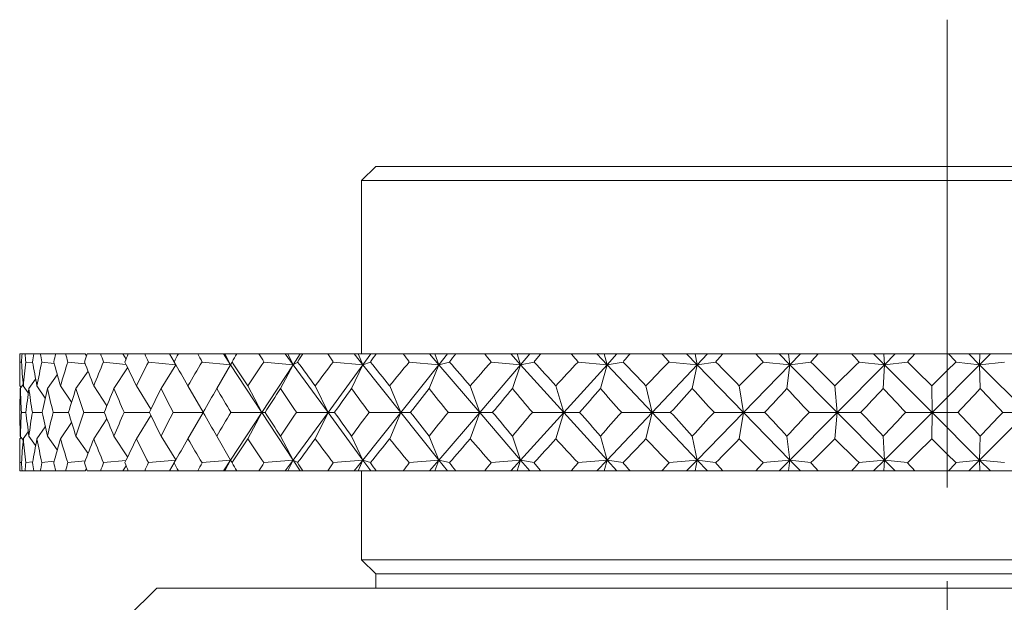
# Model space of a CAD drawing. Header units: inches. Extents: x 1 to 18.8, y 0.6 to 16.4.
# Tile 3 of 21: x 3.6 to 4.6, y 11.4 to 12. Entities that reach past the tile are written whole.
import ezdxf

# ---------------------------------------------------------------- set-up
doc = ezdxf.new("R2010")
doc.units = ezdxf.units.IN
doc.header["$MEASUREMENT"] = 0
doc.linetypes.add('CENTERX2', pattern=[0.8, 0.5, -0.1, 0.1, -0.1])
doc.layers.add('SLD-0', color=7, linetype='Continuous')

msp = doc.modelspace()

# ---------------------------------------------------------------- linework, layer by layer
at = {"color": 7, "linetype": 'Continuous', "lineweight": 15}
for p, q in [((3.9523, 11.8442), (3.9373, 11.8292)), ((3.9523, 11.8442), (4.5623, 11.8442)), ((4.5623, 11.8442), (5.1723, 11.8442)), ((3.9373, 11.8292), (3.9373, 11.6442)), ((4.5623, 11.8292), (3.9373, 11.8292)), ((5.1873, 11.8292), (4.5623, 11.8292)), ((3.5723, 11.6442), (3.5723, 11.6262)), ((3.5723, 11.6442), (3.5747, 11.6442)), ((3.5779, 11.6442), (3.5747, 11.6442)), ((3.5779, 11.6442), (3.5873, 11.6442)), ((3.5943, 11.6442), (3.5873, 11.6442)), ((3.5943, 11.6442), (3.6107, 11.6442)), ((3.6212, 11.6442), (3.6107, 11.6442)), ((3.6212, 11.6442), (3.6423, 11.6442)), ((3.6423, 11.6442), (3.6437, 11.642)), ((3.6585, 11.6442), (3.6444, 11.6442)), ((3.6585, 11.6442), (3.6825, 11.6442)), ((3.6825, 11.6442), (3.6859, 11.6386)), ((3.6825, 11.6442), (3.6882, 11.6442)), ((3.7057, 11.6442), (3.6882, 11.6442)), ((3.7057, 11.6442), (3.7322, 11.6442)), ((3.7322, 11.6442), (3.7373, 11.6355)), ((3.7322, 11.6442), (3.7416, 11.6442)), ((3.7623, 11.6442), (3.7416, 11.6442)), ((3.7623, 11.6442), (3.7897, 11.6442)), ((3.7897, 11.6442), (3.7974, 11.6325)), ((3.7897, 11.6442), (3.7911, 11.6442)), ((3.7911, 11.6442), (3.7974, 11.6325)), ((3.7911, 11.6442), (3.804, 11.6442)), ((3.8276, 11.6442), (3.804, 11.6442)), ((3.8276, 11.6442), (3.8556, 11.6442)), ((3.8556, 11.6442), (3.8642, 11.6325)), ((3.8556, 11.6442), (3.8584, 11.6442)), ((3.8584, 11.6442), (3.8642, 11.6325)), ((3.8584, 11.6442), (3.8718, 11.6442)), ((3.8718, 11.6442), (3.8642, 11.6325)), ((3.8718, 11.6442), (3.8747, 11.6442)), ((3.901, 11.6442), (3.8747, 11.6442)), ((3.901, 11.6442), (3.9292, 11.6442)), ((3.9292, 11.6442), (3.9386, 11.6325)), ((3.9292, 11.6442), (3.9335, 11.6442)), ((3.9335, 11.6442), (3.9386, 11.6325)), ((3.9335, 11.6442), (3.9471, 11.6442)), ((3.9471, 11.6442), (3.9386, 11.6325)), ((3.9471, 11.6442), (3.9529, 11.6442)), ((3.9817, 11.6442), (3.9529, 11.6442)), ((3.9817, 11.6442), (4.0098, 11.6442)), ((4.0098, 11.6442), (4.0198, 11.6325)), ((4.0098, 11.6442), (4.0154, 11.6442)), ((4.0154, 11.6442), (4.0198, 11.6325)), ((4.0154, 11.6442), (4.0291, 11.6442)), ((4.0291, 11.6442), (4.0198, 11.6325)), ((4.0291, 11.6442), (4.0378, 11.6442)), ((4.0687, 11.6442), (4.0378, 11.6442)), ((4.0687, 11.6442), (4.0964, 11.6442)), ((4.0964, 11.6442), (4.107, 11.6325)), ((4.0964, 11.6442), (4.1033, 11.6442)), ((4.1033, 11.6442), (4.107, 11.6325)), ((4.1033, 11.6442), (4.117, 11.6442)), ((4.117, 11.6442), (4.107, 11.6325)), ((4.117, 11.6442), (4.1284, 11.6442)), ((4.1611, 11.6442), (4.1284, 11.6442)), ((4.1611, 11.6442), (4.1882, 11.6442)), ((4.1882, 11.6442), (4.1992, 11.6325)), ((4.1882, 11.6442), (4.1962, 11.6442)), ((4.1962, 11.6442), (4.1992, 11.6325)), ((4.1962, 11.6442), (4.2098, 11.6442)), ((4.2098, 11.6442), (4.1992, 11.6325)), ((4.2098, 11.6442), (4.2238, 11.6442)), ((4.2579, 11.6442), (4.2238, 11.6442)), ((4.2579, 11.6442), (4.284, 11.6442)), ((4.284, 11.6442), (4.2954, 11.6325)), ((4.284, 11.6442), (4.2932, 11.6442)), ((4.2932, 11.6442), (4.2954, 11.6325)), ((4.2932, 11.6442), (4.3064, 11.6442)), ((4.3064, 11.6442), (4.2954, 11.6325)), ((4.3064, 11.6442), (4.3229, 11.6442)), ((4.358, 11.6442), (4.3229, 11.6442)), ((4.358, 11.6442), (4.3829, 11.6442)), ((4.3829, 11.6442), (4.3944, 11.6325)), ((4.3829, 11.6442), (4.3931, 11.6442)), ((4.3931, 11.6442), (4.3944, 11.6325)), ((4.3931, 11.6442), (4.4058, 11.6442)), ((4.4058, 11.6442), (4.3944, 11.6325)), ((4.4058, 11.6442), (4.4246, 11.6442)), ((4.4604, 11.6442), (4.4246, 11.6442)), ((4.4604, 11.6442), (4.4837, 11.6442)), ((4.4837, 11.6442), (4.4954, 11.6325)), ((4.4837, 11.6442), (4.4948, 11.6442)), ((4.4948, 11.6442), (4.4954, 11.6325)), ((4.4948, 11.6442), (4.5069, 11.6442)), ((4.5069, 11.6442), (4.4954, 11.6325)), ((4.5069, 11.6442), (4.5278, 11.6442)), ((4.5639, 11.6442), (4.5278, 11.6442)), ((4.5639, 11.6442), (4.5854, 11.6442)), ((4.5854, 11.6442), (4.597, 11.6325)), ((4.5854, 11.6442), (4.5973, 11.6442)), ((4.6087, 11.6442), (4.597, 11.6325)), ((4.5973, 11.6442), (4.597, 11.6325)), ((4.5973, 11.6442), (4.6087, 11.6442)), ((4.6087, 11.6442), (4.6315, 11.6442)), ((3.5742, 11.6351), (3.5723, 11.6354)), ((3.5862, 11.6344), (3.5787, 11.6354)), ((3.609, 11.6338), (3.5959, 11.6354)), ((3.6423, 11.6333), (3.6237, 11.6354)), ((3.6323, 11.6071), (3.6452, 11.6258)), ((3.6857, 11.6329), (3.6618, 11.6354)), ((3.6729, 11.6071), (3.6875, 11.6293)), ((3.7389, 11.6325), (3.7097, 11.6354)), ((3.7232, 11.6071), (3.7389, 11.6324)), ((3.7974, 11.6325), (3.767, 11.6354)), ((3.7827, 11.6071), (3.7974, 11.6325)), ((3.7974, 11.6325), (3.7989, 11.6354)), ((3.7974, 11.6325), (3.8308, 11.5817)), ((3.8642, 11.6325), (3.8308, 11.5817)), ((3.8642, 11.6325), (3.833, 11.6354)), ((3.8507, 11.6071), (3.8642, 11.6325)), ((3.8642, 11.6325), (3.869, 11.6354)), ((3.8642, 11.6325), (3.9014, 11.5817)), ((3.9386, 11.6325), (3.9014, 11.5817)), ((3.9386, 11.6325), (3.9069, 11.6354)), ((3.9266, 11.6071), (3.9386, 11.6325)), ((3.9386, 11.6325), (3.9467, 11.6354)), ((3.9386, 11.6325), (3.9792, 11.5817)), ((4.0198, 11.6325), (3.9792, 11.5817)), ((4.0198, 11.6325), (3.9881, 11.6354)), ((4.0094, 11.6071), (4.0198, 11.6325)), ((4.0198, 11.6325), (4.0311, 11.6354)), ((4.0198, 11.6325), (4.0634, 11.5817)), ((4.107, 11.6325), (4.0634, 11.5817)), ((4.107, 11.6325), (4.0755, 11.6354)), ((4.0983, 11.6071), (4.107, 11.6325)), ((4.107, 11.6325), (4.1213, 11.6354)), ((4.107, 11.6325), (4.1531, 11.5817)), ((4.1992, 11.6325), (4.1531, 11.5817)), ((4.1992, 11.6325), (4.1683, 11.6354)), ((4.1922, 11.6071), (4.1992, 11.6325)), ((4.1992, 11.6325), (4.2164, 11.6354)), ((4.1992, 11.6325), (4.2473, 11.5817)), ((4.2954, 11.6325), (4.2473, 11.5817)), ((4.2954, 11.6325), (4.2654, 11.6354)), ((4.2902, 11.6071), (4.2954, 11.6325)), ((4.2954, 11.6325), (4.3152, 11.6354)), ((4.2954, 11.6325), (4.3449, 11.5817)), ((4.3944, 11.6325), (4.3449, 11.5817)), ((4.3944, 11.6325), (4.3657, 11.6354)), ((4.3912, 11.6071), (4.3944, 11.6325)), ((4.3944, 11.6325), (4.4168, 11.6354)), ((4.3944, 11.6325), (4.4449, 11.5817)), ((4.4954, 11.6325), (4.4449, 11.5817)), ((4.4954, 11.6325), (4.4682, 11.6354)), ((4.4941, 11.6071), (4.4954, 11.6325)), ((4.4954, 11.6325), (4.52, 11.6354)), ((4.4954, 11.6325), (4.5462, 11.5817)), ((4.597, 11.6325), (4.5462, 11.5817)), ((4.597, 11.6325), (4.5718, 11.6354)), ((4.597, 11.6325), (4.6236, 11.6354)), ((4.5977, 11.6071), (4.597, 11.6325)), ((4.597, 11.6325), (4.6477, 11.5817)), ((3.582, 11.6071), (3.5893, 11.6171)), ((3.6019, 11.6071), (3.6124, 11.6218)), ((3.5737, 11.6082), (3.5724, 11.61)), ((3.5729, 11.6071), (3.576, 11.6113)), ((3.5814, 11.6024), (3.5761, 11.61)), ((3.5996, 11.597), (3.5906, 11.61)), ((3.6276, 11.5924), (3.6158, 11.61)), ((3.6653, 11.5885), (3.6513, 11.61)), ((3.7123, 11.585), (3.6968, 11.61)), ((3.7681, 11.5818), (3.7518, 11.61)), ((3.8308, 11.5817), (3.8157, 11.61)), ((3.9014, 11.5817), (3.8877, 11.61)), ((3.9792, 11.5817), (3.9672, 11.61)), ((4.0634, 11.5817), (4.0531, 11.61)), ((4.1531, 11.5817), (4.1447, 11.61)), ((4.2473, 11.5817), (4.2408, 11.61)), ((4.3449, 11.5817), (4.3404, 11.61)), ((4.4449, 11.5817), (4.4425, 11.61)), ((4.5462, 11.5817), (4.5459, 11.61)), ((3.579, 11.5817), (3.5741, 11.5817)), ((3.5963, 11.5817), (3.5857, 11.5817)), ((3.6243, 11.5817), (3.608, 11.5817)), ((3.6625, 11.5817), (3.6408, 11.5817)), ((3.6653, 11.5749), (3.6513, 11.5534)), ((3.7106, 11.5817), (3.6837, 11.5817)), ((3.7123, 11.5784), (3.6968, 11.5534)), ((3.7681, 11.5817), (3.7362, 11.5817)), ((3.7681, 11.5816), (3.7518, 11.5534)), ((3.7974, 11.5308), (3.8308, 11.5817)), ((3.8308, 11.5817), (3.7978, 11.5817)), ((3.8308, 11.5817), (3.8157, 11.5534)), ((3.8642, 11.5308), (3.8308, 11.5817)), ((3.8308, 11.5817), (3.8342, 11.5817)), ((3.8642, 11.5308), (3.9014, 11.5817)), ((3.9014, 11.5817), (3.8677, 11.5817)), ((3.9014, 11.5817), (3.8877, 11.5534)), ((3.9386, 11.5308), (3.9014, 11.5817)), ((3.9014, 11.5817), (3.9083, 11.5817)), ((3.9386, 11.5308), (3.9792, 11.5817)), ((3.9792, 11.5817), (3.9452, 11.5817)), ((3.9792, 11.5817), (3.9672, 11.5534)), ((4.0198, 11.5308), (3.9792, 11.5817)), ((3.9792, 11.5817), (3.9896, 11.5817)), ((4.0198, 11.5308), (4.0634, 11.5817)), ((4.0634, 11.5817), (4.0295, 11.5817)), ((4.0634, 11.5817), (4.0531, 11.5534)), ((4.107, 11.5308), (4.0634, 11.5817)), ((4.0634, 11.5817), (4.0771, 11.5817)), ((4.107, 11.5308), (4.1531, 11.5817)), ((4.1531, 11.5817), (4.1197, 11.5817)), ((4.1531, 11.5817), (4.1447, 11.5534)), ((4.1992, 11.5308), (4.1531, 11.5817)), ((4.1531, 11.5817), (4.17, 11.5817)), ((4.1992, 11.5308), (4.2473, 11.5817)), ((4.2473, 11.5817), (4.2147, 11.5817)), ((4.2473, 11.5817), (4.2408, 11.5534)), ((4.2954, 11.5308), (4.2473, 11.5817)), ((4.2473, 11.5817), (4.2671, 11.5817)), ((4.2954, 11.5308), (4.3449, 11.5817)), ((4.3449, 11.5817), (4.3135, 11.5817)), ((4.3449, 11.5817), (4.3404, 11.5534)), ((4.3449, 11.5817), (4.3675, 11.5817)), ((4.3944, 11.5308), (4.3449, 11.5817)), ((4.3944, 11.5308), (4.4449, 11.5817)), ((4.4449, 11.5817), (4.415, 11.5817)), ((4.4449, 11.5817), (4.4425, 11.5534)), ((4.4954, 11.5308), (4.4449, 11.5817)), ((4.4449, 11.5817), (4.4701, 11.5817)), ((4.4954, 11.5308), (4.5462, 11.5817)), ((4.5462, 11.5817), (4.5181, 11.5817)), ((4.5462, 11.5817), (4.5459, 11.5534)), ((4.597, 11.5308), (4.5462, 11.5817)), ((4.5462, 11.5817), (4.5736, 11.5817)), ((4.597, 11.5308), (4.6477, 11.5817)), ((4.6477, 11.5817), (4.6218, 11.5817)), ((3.5996, 11.5664), (3.5906, 11.5534)), ((3.6276, 11.5709), (3.6158, 11.5534)), ((3.5737, 11.5552), (3.5724, 11.5534)), ((3.576, 11.552), (3.5729, 11.5562)), ((3.5814, 11.5609), (3.5761, 11.5534)), ((3.5893, 11.5463), (3.582, 11.5562)), ((3.6124, 11.5416), (3.6019, 11.5562)), ((3.6452, 11.5376), (3.6323, 11.5562)), ((3.6875, 11.5341), (3.6729, 11.5562)), ((3.7389, 11.5309), (3.7232, 11.5562)), ((3.7974, 11.5308), (3.7827, 11.5562)), ((3.8642, 11.5308), (3.8507, 11.5562)), ((3.9386, 11.5308), (3.9266, 11.5562)), ((4.0198, 11.5308), (4.0094, 11.5562)), ((4.107, 11.5308), (4.0983, 11.5562)), ((4.1992, 11.5308), (4.1922, 11.5562)), ((4.2954, 11.5308), (4.2902, 11.5562)), ((4.3944, 11.5308), (4.3912, 11.5562)), ((4.4954, 11.5308), (4.4941, 11.5562)), ((4.597, 11.5308), (4.5977, 11.5562)), ((3.5723, 11.5372), (3.5723, 11.5192)), ((3.6618, 11.528), (3.6857, 11.5304)), ((3.7097, 11.528), (3.7389, 11.5308)), ((3.767, 11.528), (3.7974, 11.5308)), ((3.7897, 11.5192), (3.7974, 11.5308)), ((3.7974, 11.5308), (3.7911, 11.5192)), ((3.7989, 11.528), (3.7974, 11.5308)), ((3.833, 11.528), (3.8642, 11.5308)), ((3.8556, 11.5192), (3.8642, 11.5308)), ((3.8642, 11.5308), (3.8584, 11.5192)), ((3.869, 11.528), (3.8642, 11.5308)), ((3.8718, 11.5192), (3.8642, 11.5308)), ((3.9069, 11.528), (3.9386, 11.5308)), ((3.9292, 11.5192), (3.9386, 11.5308)), ((3.9386, 11.5308), (3.9335, 11.5192)), ((3.9467, 11.528), (3.9386, 11.5308)), ((3.9471, 11.5192), (3.9386, 11.5308)), ((3.9881, 11.528), (4.0198, 11.5308)), ((4.0098, 11.5192), (4.0198, 11.5308)), ((4.0198, 11.5308), (4.0154, 11.5192)), ((4.0311, 11.528), (4.0198, 11.5308)), ((4.0291, 11.5192), (4.0198, 11.5308)), ((4.0755, 11.528), (4.107, 11.5308)), ((4.0964, 11.5192), (4.107, 11.5308)), ((4.107, 11.5308), (4.1033, 11.5192)), ((4.1213, 11.528), (4.107, 11.5308)), ((4.117, 11.5192), (4.107, 11.5308)), ((4.1683, 11.528), (4.1992, 11.5308)), ((4.1882, 11.5192), (4.1992, 11.5308)), ((4.1992, 11.5308), (4.1962, 11.5192)), ((4.2164, 11.528), (4.1992, 11.5308)), ((4.2098, 11.5192), (4.1992, 11.5308)), ((4.2654, 11.528), (4.2954, 11.5308)), ((4.284, 11.5192), (4.2954, 11.5308)), ((4.2954, 11.5308), (4.2932, 11.5192)), ((4.3152, 11.528), (4.2954, 11.5308)), ((4.3064, 11.5192), (4.2954, 11.5308)), ((4.3657, 11.528), (4.3944, 11.5308)), ((4.3829, 11.5192), (4.3944, 11.5308)), ((4.3944, 11.5308), (4.3931, 11.5192)), ((4.4168, 11.528), (4.3944, 11.5308)), ((4.4058, 11.5192), (4.3944, 11.5308)), ((4.4682, 11.528), (4.4954, 11.5308)), ((4.4837, 11.5192), (4.4954, 11.5308)), ((4.4954, 11.5308), (4.4948, 11.5192)), ((4.52, 11.528), (4.4954, 11.5308)), ((4.5069, 11.5192), (4.4954, 11.5308)), ((4.5718, 11.528), (4.597, 11.5308)), ((4.5854, 11.5192), (4.597, 11.5308)), ((4.6236, 11.528), (4.597, 11.5308)), ((4.6087, 11.5192), (4.597, 11.5308)), ((4.597, 11.5308), (4.5973, 11.5192)), ((3.5723, 11.528), (3.5742, 11.5282)), ((3.5787, 11.528), (3.5862, 11.5289)), ((3.5959, 11.528), (3.609, 11.5295)), ((3.6237, 11.528), (3.6423, 11.53)), ((3.6437, 11.5213), (3.6423, 11.5192)), ((3.6859, 11.5247), (3.6825, 11.5192)), ((3.7373, 11.5279), (3.7322, 11.5192)), ((3.5723, 11.5192), (3.5747, 11.5192)), ((3.5779, 11.5192), (3.5747, 11.5192)), ((3.5779, 11.5192), (3.5873, 11.5192)), ((3.5943, 11.5192), (3.5873, 11.5192)), ((3.5943, 11.5192), (3.6107, 11.5192)), ((3.6212, 11.5192), (3.6107, 11.5192)), ((3.6212, 11.5192), (3.6423, 11.5192)), ((3.6585, 11.5192), (3.6444, 11.5192)), ((3.6585, 11.5192), (3.6825, 11.5192)), ((3.6825, 11.5192), (3.6882, 11.5192)), ((3.7057, 11.5192), (3.6882, 11.5192)), ((3.7057, 11.5192), (3.7322, 11.5192)), ((3.7322, 11.5192), (3.7416, 11.5192)), ((3.7623, 11.5192), (3.7416, 11.5192)), ((3.7623, 11.5192), (3.7897, 11.5192)), ((3.7897, 11.5192), (3.7911, 11.5192)), ((3.7911, 11.5192), (3.804, 11.5192)), ((3.8276, 11.5192), (3.804, 11.5192)), ((3.8276, 11.5192), (3.8556, 11.5192)), ((3.8556, 11.5192), (3.8584, 11.5192)), ((3.8584, 11.5192), (3.8718, 11.5192)), ((3.8718, 11.5192), (3.8747, 11.5192)), ((3.901, 11.5192), (3.8747, 11.5192)), ((3.901, 11.5192), (3.9292, 11.5192)), ((3.9292, 11.5192), (3.9335, 11.5192)), ((3.9335, 11.5192), (3.9471, 11.5192)), ((3.9373, 11.5192), (3.9373, 11.4242)), ((3.9471, 11.5192), (3.9529, 11.5192)), ((3.9817, 11.5192), (3.9529, 11.5192)), ((3.9817, 11.5192), (4.0098, 11.5192)), ((4.0098, 11.5192), (4.0154, 11.5192)), ((4.0154, 11.5192), (4.0291, 11.5192)), ((4.0291, 11.5192), (4.0378, 11.5192)), ((4.0687, 11.5192), (4.0378, 11.5192)), ((4.0687, 11.5192), (4.0964, 11.5192)), ((4.0964, 11.5192), (4.1033, 11.5192)), ((4.1033, 11.5192), (4.117, 11.5192)), ((4.117, 11.5192), (4.1284, 11.5192)), ((4.1611, 11.5192), (4.1284, 11.5192)), ((4.1611, 11.5192), (4.1882, 11.5192)), ((4.1882, 11.5192), (4.1962, 11.5192)), ((4.1962, 11.5192), (4.2098, 11.5192)), ((4.2098, 11.5192), (4.2238, 11.5192)), ((4.2579, 11.5192), (4.2238, 11.5192)), ((4.2579, 11.5192), (4.284, 11.5192)), ((4.284, 11.5192), (4.2932, 11.5192)), ((4.2932, 11.5192), (4.3064, 11.5192)), ((4.3064, 11.5192), (4.3229, 11.5192)), ((4.358, 11.5192), (4.3229, 11.5192)), ((4.358, 11.5192), (4.3829, 11.5192)), ((4.3829, 11.5192), (4.3931, 11.5192)), ((4.3931, 11.5192), (4.4058, 11.5192)), ((4.4058, 11.5192), (4.4246, 11.5192)), ((4.4604, 11.5192), (4.4246, 11.5192)), ((4.4604, 11.5192), (4.4837, 11.5192)), ((4.4837, 11.5192), (4.4948, 11.5192)), ((4.4948, 11.5192), (4.5069, 11.5192)), ((4.5069, 11.5192), (4.5278, 11.5192)), ((4.5639, 11.5192), (4.5278, 11.5192)), ((4.5639, 11.5192), (4.5854, 11.5192)), ((4.5854, 11.5192), (4.5973, 11.5192)), ((4.5973, 11.5192), (4.6087, 11.5192)), ((4.6087, 11.5192), (4.6315, 11.5192)), ((3.9373, 11.4242), (3.9523, 11.4092)), ((3.9373, 11.4242), (4.5623, 11.4242)), ((4.5623, 11.4242), (5.1873, 11.4242)), ((3.9523, 11.4092), (3.9523, 11.3942)), ((3.9523, 11.4092), (4.5623, 11.4092)), ((4.5623, 11.4092), (5.1723, 11.4092)), ((3.7185, 11.3942), (3.6873, 11.3629)), ((3.7185, 11.3942), (4.5623, 11.3942)), ((4.5623, 11.3942), (5.406, 11.3942))]:
    msp.add_line(p, q, dxfattribs=at)
for centre, major_axis, ratio, start_param, end_param in [((4.5623, 12.9535), (0.8427, 1.6952), 0.306457, 2.590785, 2.598758), ((4.5623, 12.9535), (0.8728, 1.6978), 0.275208, 2.580137, 2.58811), ((4.5623, 12.9535), (0.7909, 1.692), 0.351901, 2.602633, 2.610606), ((4.5623, 12.9535), (0.9098, 1.702), 0.229378, 2.561596, 2.569569), ((4.5623, 12.9535), (0.7286, 1.6902), 0.396562, 2.608899, 2.616872), ((4.5623, 12.9535), (0.9391, 1.706), 0.183592, 2.540316, 2.548289), ((4.5623, 12.9535), (0.6539, 1.6905), 0.439706, 2.608072, 2.616045), ((4.5623, 12.9535), (0.9615, 1.7096), 0.137928, 2.517012, 2.524985), ((4.5623, 12.9535), (0.5648, 1.6931), 0.480208, 2.598441, 2.606414), ((4.5623, 12.9535), (0.9773, 1.7124), 0.0924, 2.492279, 2.500252), ((4.5623, 12.9535), (0.4592, 1.6983), 0.516444, 2.578346, 2.586319), ((4.5623, 12.9535), (0.9867, 1.7141), 0.046982, 2.466632, 2.474605), ((4.5623, 12.9535), (0.3358, 1.7049), 0.546259, 2.546771, 2.554744), ((4.5623, 12.9535), (0.99, 1.7147), 0.001626, 2.440532, 2.448505), ((4.5623, 12.9535), (0.1956, 1.7111), 0.567156, 2.504338, 2.512311), ((4.5623, 12.9535), (0.9872, 1.7142), 0.043729, 3.860796, 3.868769), ((4.5623, 12.9535), (0.0437, 1.7145), 0.576851, 2.454284, 2.462257), ((4.5623, 12.9535), (0.9782, 1.7125), 0.08914, 3.88649, 3.894463), ((4.5623, 12.9535), (-0.1112, 1.7135), 0.574098, 2.402372, 2.410345), ((4.5623, 12.9535), (0.9629, 1.7098), 0.13466, 3.911305, 3.919278), ((4.5623, 12.9535), (-0.2588, 1.7086), 0.559264, 2.355071, 2.363044), ((4.5623, 12.9535), (0.941, 1.7063), 0.180314, 3.93473, 3.942703), ((4.5623, 12.9535), (-0.392, 1.7019), 0.53415, 2.317165, 2.325138), ((4.5623, 12.9535), (0.9121, 1.7023), 0.226092, 3.956177, 3.96415), ((4.5623, 12.9535), (-0.5076, 1.6957), 0.501228, 2.290664, 2.298637), ((4.5623, 12.9535), (0.8757, 1.6981), 0.271924, 3.974941, 3.982914), ((4.5623, 12.9535), (-0.6058, 1.6916), 0.462889, 2.275333, 2.283306), ((4.5623, 12.9535), (0.8309, 1.6943), 0.317644, 3.99016, 3.998133), ((4.5623, 12.9535), (-0.6883, 1.6901), 0.421062, 2.269774, 2.277747), ((4.5623, 12.9535), (0.7767, 1.6914), 0.362947, 4.000765, 4.008738), ((4.5623, 12.9535), (-0.7573, 1.6908), 0.377141, 2.272254, 2.280227), ((4.5623, 10.2099), (-0.8854, 1.6991), 0.260688, 0.454293, 0.480466), ((4.5623, 10.2099), (-0.9098, 1.702), 0.229378, 0.467304, 0.493478), ((4.5623, 10.2099), (-0.8427, 1.6952), 0.306457, 0.438115, 0.464288), ((4.5623, 10.2099), (-0.9391, 1.706), 0.183592, 0.488584, 0.514757), ((4.5623, 10.2099), (-0.7909, 1.692), 0.351901, 0.426267, 0.45244), ((4.5623, 10.2099), (-0.9615, 1.7096), 0.137928, 0.511888, 0.538061), ((4.5623, 10.2099), (-0.7286, 1.6902), 0.396562, 0.420001, 0.446174), ((4.5623, 10.2099), (-0.9773, 1.7124), 0.0924, 0.536621, 0.562794), ((4.5623, 10.2099), (-0.6539, 1.6905), 0.439706, 0.420828, 0.447002), ((4.5623, 10.2099), (-0.9867, 1.7141), 0.046982, 0.562268, 0.588441), ((4.5623, 10.2099), (-0.5648, 1.6931), 0.480208, 0.430459, 0.456633), ((4.5623, 10.2099), (-0.99, 1.7147), 0.001626, 0.588368, 0.614541), ((4.5623, 10.2099), (-0.4592, 1.6983), 0.516444, 0.450554, 0.476727), ((4.5623, 10.2099), (-0.9872, 1.7142), 0.043729, 5.642529, 5.668702), ((4.5623, 10.2099), (-0.3358, 1.7049), 0.546259, 0.482128, 0.508302), ((4.5623, 10.2099), (-0.9782, 1.7125), 0.08914, 5.616834, 5.643007), ((4.5623, 10.2099), (-0.1956, 1.7111), 0.567156, 0.524562, 0.550735), ((4.5623, 10.2099), (-0.9629, 1.7098), 0.13466, 5.592019, 5.618193), ((4.5623, 10.2099), (-0.0437, 1.7145), 0.576851, 0.574616, 0.600789), ((4.5623, 10.2099), (-0.941, 1.7063), 0.180314, 5.568594, 5.594768), ((4.5623, 10.2099), (0.1112, 1.7135), 0.574098, 0.626528, 0.652702), ((4.5623, 10.2099), (-0.9121, 1.7023), 0.226092, 5.547147, 5.573321), ((4.5623, 10.2099), (0.2588, 1.7086), 0.559264, 0.673829, 0.700002), ((4.5623, 10.2099), (-0.8757, 1.6981), 0.271924, 5.528383, 5.554557), ((4.5623, 10.2099), (0.392, 1.7019), 0.53415, 0.711735, 0.737908), ((4.5623, 10.2099), (-0.8309, 1.6943), 0.317644, 5.513164, 5.539338), ((4.5623, 10.2099), (0.5076, 1.6957), 0.501228, 0.738236, 0.764409), ((4.5623, 10.2099), (-0.7767, 1.6914), 0.362947, 5.502559, 5.528733), ((4.5623, 10.2099), (0.6058, 1.6916), 0.462889, 0.753567, 0.77974), ((4.5623, 10.2099), (-0.7115, 1.6901), 0.407318, 5.497883, 5.524057), ((4.5623, 10.2099), (0.6883, 1.6901), 0.421062, 0.759126, 0.7853), ((4.5623, 12.9535), (0.8728, 1.6978), 0.275208, 2.614296, 2.638637), ((4.5623, 12.9535), (0.8427, 1.6952), 0.306457, 2.624945, 2.649286), ((4.5623, 12.9535), (0.9098, 1.702), 0.229378, 2.595755, 2.620097), ((4.5623, 12.9535), (0.7909, 1.692), 0.351901, 2.636793, 2.661134), ((4.5623, 12.9535), (0.9391, 1.706), 0.183592, 2.574476, 2.598817), ((4.5623, 12.9535), (0.7286, 1.6902), 0.396562, 2.643058, 2.6674), ((4.5623, 12.9535), (0.9615, 1.7096), 0.137928, 2.551172, 2.575513), ((4.5623, 12.9535), (0.6539, 1.6905), 0.439706, 2.642231, 2.666572), ((4.5623, 12.9535), (0.9773, 1.7124), 0.0924, 2.526439, 2.55078), ((4.5623, 12.9535), (0.5648, 1.6931), 0.480208, 2.6326, 2.656941), ((4.5623, 12.9535), (0.9867, 1.7141), 0.046982, 2.500792, 2.525133), ((4.5623, 12.9535), (0.4592, 1.6983), 0.516444, 2.612506, 2.636847), ((4.5623, 12.9535), (0.99, 1.7147), 0.001626, 2.474692, 2.499033), ((4.5623, 12.9535), (0.3358, 1.7049), 0.546259, 2.580931, 2.605272), ((4.5623, 12.9535), (0.9872, 1.7142), 0.043729, 3.810268, 3.834609), ((4.5623, 12.9535), (0.1956, 1.7111), 0.567156, 2.538498, 2.562839), ((4.5623, 12.9535), (0.9782, 1.7125), 0.08914, 3.835963, 3.860304), ((4.5623, 12.9535), (0.0437, 1.7145), 0.576851, 2.488444, 2.512785), ((4.5623, 12.9535), (0.9629, 1.7098), 0.13466, 3.860777, 3.885118), ((4.5623, 12.9535), (-0.1112, 1.7135), 0.574098, 2.436531, 2.460872), ((4.5623, 12.9535), (0.941, 1.7063), 0.180314, 3.884202, 3.908544), ((4.5623, 12.9535), (-0.2588, 1.7086), 0.559264, 2.389231, 2.413572), ((4.5623, 12.9535), (0.9121, 1.7023), 0.226092, 3.905649, 3.929991), ((4.5623, 12.9535), (-0.392, 1.7019), 0.53415, 2.351324, 2.375666), ((4.5623, 12.9535), (0.8757, 1.6981), 0.271924, 3.924413, 3.948755), ((4.5623, 12.9535), (-0.5076, 1.6957), 0.501228, 2.324823, 2.349165), ((4.5623, 12.9535), (0.8309, 1.6943), 0.317644, 3.939632, 3.963973), ((4.5623, 12.9535), (-0.6058, 1.6916), 0.462889, 2.309493, 2.333834), ((4.5623, 12.9535), (0.7767, 1.6914), 0.362947, 3.950237, 3.974579), ((4.5623, 12.9535), (-0.6883, 1.6901), 0.421062, 2.303933, 2.328274), ((4.5623, 12.9535), (0.7115, 1.6901), 0.407318, 3.954913, 3.979254), ((4.5623, 12.9535), (-0.7573, 1.6908), 0.377141, 2.306413, 2.330755), ((4.5623, 10.2099), (-0.8728, 1.6978), 0.275208, 0.502955, 0.527297), ((4.5623, 10.2099), (-0.8427, 1.6952), 0.306457, 0.492307, 0.516648), ((4.5623, 10.2099), (-0.9098, 1.702), 0.229378, 0.521496, 0.545837), ((4.5623, 10.2099), (-0.7909, 1.692), 0.351901, 0.480459, 0.5048), ((4.5623, 10.2099), (-0.9391, 1.706), 0.183592, 0.542776, 0.567117), ((4.5623, 10.2099), (-0.7286, 1.6902), 0.396562, 0.474193, 0.498534), ((4.5623, 10.2099), (-0.9615, 1.7096), 0.137928, 0.56608, 0.590421), ((4.5623, 10.2099), (-0.6539, 1.6905), 0.439706, 0.47502, 0.499362), ((4.5623, 10.2099), (-0.9773, 1.7124), 0.0924, 0.590812, 0.615154), ((4.5623, 10.2099), (-0.5648, 1.6931), 0.480208, 0.484651, 0.508993), ((4.5623, 10.2099), (-0.9867, 1.7141), 0.046982, 0.61646, 0.640801), ((4.5623, 10.2099), (-0.4592, 1.6983), 0.516444, 0.504746, 0.529087), ((4.5623, 10.2099), (-0.99, 1.7147), 0.001626, 0.64256, 0.666901), ((4.5623, 10.2099), (-0.3358, 1.7049), 0.546259, 0.53632, 0.560662), ((4.5623, 10.2099), (-0.9872, 1.7142), 0.043729, 5.590169, 5.61451), ((4.5623, 10.2099), (-0.1956, 1.7111), 0.567156, 0.578753, 0.603095), ((4.5623, 10.2099), (-0.9782, 1.7125), 0.08914, 5.564474, 5.588815), ((4.5623, 10.2099), (-0.0437, 1.7145), 0.576851, 0.628808, 0.653149), ((4.5623, 10.2099), (-0.9629, 1.7098), 0.13466, 5.53966, 5.564001), ((4.5623, 10.2099), (0.1112, 1.7135), 0.574098, 0.68072, 0.705062), ((4.5623, 10.2099), (-0.941, 1.7063), 0.180314, 5.516234, 5.540576), ((4.5623, 10.2099), (0.2588, 1.7086), 0.559264, 0.728021, 0.752362), ((4.5623, 10.2099), (-0.9121, 1.7023), 0.226092, 5.494787, 5.519129), ((4.5623, 10.2099), (0.392, 1.7019), 0.53415, 0.765927, 0.790268), ((4.5623, 10.2099), (-0.8757, 1.6981), 0.271924, 5.476023, 5.500365), ((4.5623, 10.2099), (0.5076, 1.6957), 0.501228, 0.792428, 0.816769), ((4.5623, 10.2099), (-0.8309, 1.6943), 0.317644, 5.460805, 5.485146), ((4.5623, 10.2099), (0.6058, 1.6916), 0.462889, 0.807759, 0.8321), ((4.5623, 10.2099), (-0.7767, 1.6914), 0.362947, 5.450199, 5.474541), ((4.5623, 10.2099), (0.6883, 1.6901), 0.421062, 0.813318, 0.83766), ((4.5623, 10.2099), (-0.7115, 1.6901), 0.407318, 5.445523, 5.469865), ((4.5623, 10.2099), (0.7573, 1.6908), 0.377141, 0.810838, 0.835179), ((4.5623, 12.9535), (0.8854, 1.6991), 0.260688, 2.661126, 2.6873), ((4.5623, 12.9535), (0.9098, 1.702), 0.229378, 2.648115, 2.674288), ((4.5623, 12.9535), (0.8427, 1.6952), 0.306457, 2.677304, 2.703478), ((4.5623, 12.9535), (0.9391, 1.706), 0.183592, 2.626835, 2.653009), ((4.5623, 12.9535), (0.7909, 1.692), 0.351901, 2.689153, 2.715326), ((4.5623, 12.9535), (0.9615, 1.7096), 0.137928, 2.603531, 2.629705), ((4.5623, 12.9535), (0.7286, 1.6902), 0.396562, 2.695418, 2.721592), ((4.5623, 12.9535), (0.9773, 1.7124), 0.0924, 2.578799, 2.604972), ((4.5623, 12.9535), (0.6539, 1.6905), 0.439706, 2.694591, 2.720764), ((4.5623, 12.9535), (0.9867, 1.7141), 0.046982, 2.553151, 2.579325), ((4.5623, 12.9535), (0.5648, 1.6931), 0.480208, 2.68496, 2.711133), ((4.5623, 12.9535), (0.99, 1.7147), 0.001626, 2.527051, 2.553225), ((4.5623, 12.9535), (0.4592, 1.6983), 0.516444, 2.664865, 2.691039), ((4.5623, 12.9535), (0.9872, 1.7142), 0.043729, 3.756076, 3.782249), ((4.5623, 12.9535), (0.3358, 1.7049), 0.546259, 2.633291, 2.659464), ((4.5623, 12.9535), (0.9782, 1.7125), 0.08914, 3.781771, 3.807944), ((4.5623, 12.9535), (0.1956, 1.7111), 0.567156, 2.590858, 2.617031), ((4.5623, 12.9535), (0.9629, 1.7098), 0.13466, 3.806585, 3.832759), ((4.5623, 12.9535), (0.0437, 1.7145), 0.576851, 2.540803, 2.566977), ((4.5623, 12.9535), (0.941, 1.7063), 0.180314, 3.83001, 3.856184), ((4.5623, 12.9535), (-0.1112, 1.7135), 0.574098, 2.488891, 2.515064), ((4.5623, 12.9535), (0.9121, 1.7023), 0.226092, 3.851457, 3.877631), ((4.5623, 12.9535), (-0.2588, 1.7086), 0.559264, 2.441591, 2.467764), ((4.5623, 12.9535), (0.8757, 1.6981), 0.271924, 3.870221, 3.896395), ((4.5623, 12.9535), (-0.392, 1.7019), 0.53415, 2.403684, 2.429858), ((4.5623, 12.9535), (0.8309, 1.6943), 0.317644, 3.88544, 3.911614), ((4.5623, 12.9535), (-0.5076, 1.6957), 0.501228, 2.377183, 2.403357), ((4.5623, 12.9535), (0.7767, 1.6914), 0.362947, 3.896045, 3.922219), ((4.5623, 12.9535), (-0.6058, 1.6916), 0.462889, 2.361853, 2.388026), ((4.5623, 12.9535), (0.7115, 1.6901), 0.407318, 3.900721, 3.926895), ((4.5623, 12.9535), (-0.6883, 1.6901), 0.421062, 2.356293, 2.382466), ((4.5623, 10.2099), (-0.8427, 1.6952), 0.306457, 0.542835, 0.550808), ((4.5623, 10.2099), (-0.8728, 1.6978), 0.275208, 0.553483, 0.561456), ((4.5623, 10.2099), (-0.7909, 1.692), 0.351901, 0.530987, 0.538959), ((4.5623, 10.2099), (-0.9098, 1.702), 0.229378, 0.572024, 0.579997), ((4.5623, 10.2099), (-0.7286, 1.6902), 0.396562, 0.524721, 0.532694), ((4.5623, 10.2099), (-0.9391, 1.706), 0.183592, 0.593304, 0.601277), ((4.5623, 10.2099), (-0.6539, 1.6905), 0.439706, 0.525548, 0.533521), ((4.5623, 10.2099), (-0.9615, 1.7096), 0.137928, 0.616608, 0.624581), ((4.5623, 10.2099), (-0.5648, 1.6931), 0.480208, 0.535179, 0.543152), ((4.5623, 10.2099), (-0.9773, 1.7124), 0.0924, 0.64134, 0.649313), ((4.5623, 10.2099), (-0.4592, 1.6983), 0.516444, 0.555274, 0.563247), ((4.5623, 10.2099), (-0.9867, 1.7141), 0.046982, 0.666988, 0.674961), ((4.5623, 10.2099), (-0.3358, 1.7049), 0.546259, 0.586848, 0.594821), ((4.5623, 10.2099), (-0.99, 1.7147), 0.001626, 0.693088, 0.701061), ((4.5623, 10.2099), (-0.1956, 1.7111), 0.567156, 0.629281, 0.637254), ((4.5623, 10.2099), (-0.9872, 1.7142), 0.043729, 5.556009, 5.563982), ((4.5623, 10.2099), (-0.0437, 1.7145), 0.576851, 0.679336, 0.687309), ((4.5623, 10.2099), (-0.9782, 1.7125), 0.08914, 5.530315, 5.538288), ((4.5623, 10.2099), (0.1112, 1.7135), 0.574098, 0.731248, 0.739221), ((4.5623, 10.2099), (-0.9629, 1.7098), 0.13466, 5.5055, 5.513473), ((4.5623, 10.2099), (0.2588, 1.7086), 0.559264, 0.778548, 0.786521), ((4.5623, 10.2099), (-0.941, 1.7063), 0.180314, 5.482075, 5.490048), ((4.5623, 10.2099), (0.392, 1.7019), 0.53415, 0.816455, 0.824428), ((4.5623, 10.2099), (-0.9121, 1.7023), 0.226092, 5.460628, 5.468601), ((4.5623, 10.2099), (0.5076, 1.6957), 0.501228, 0.842956, 0.850929), ((4.5623, 10.2099), (-0.8757, 1.6981), 0.271924, 5.441864, 5.449837), ((4.5623, 10.2099), (0.6058, 1.6916), 0.462889, 0.858286, 0.866259), ((4.5623, 10.2099), (-0.8309, 1.6943), 0.317644, 5.426645, 5.434618), ((4.5623, 10.2099), (0.6883, 1.6901), 0.421062, 0.863846, 0.871819), ((4.5623, 10.2099), (-0.7767, 1.6914), 0.362947, 5.41604, 5.424013), ((4.5623, 10.2099), (0.7573, 1.6908), 0.377141, 0.861366, 0.869339)]:
    msp.add_ellipse(centre, major_axis=major_axis, ratio=ratio, start_param=start_param, end_param=end_param, dxfattribs=at)
at = {"layer": 'SLD-0', "color": 7, "linetype": 'CENTERX2', "lineweight": 0}
msp.add_line((4.5623, 5.1016), (4.5623, 12.0008), dxfattribs=at)

doc.saveas('drawing.dxf')
